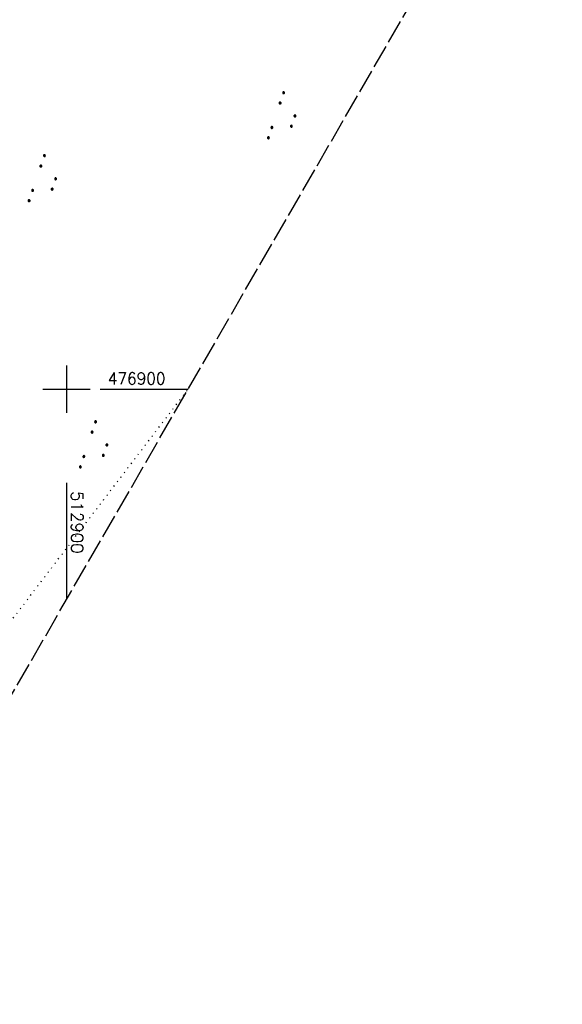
# Model space of a CAD drawing. Extents: x 512293 to 513004, y 476235 to 477180.
# Tile 20 of 25: x 512890 to 513004, y 476771 to 476978. Entities that reach past the tile are written whole.
import ezdxf

# ---------------------------------------------------------------- set-up
doc = ezdxf.new("R2010")
doc.units = 0
doc.header["$LTSCALE"] = 10
doc.header["$MEASUREMENT"] = 0
for name, pattern in [('LT00', [0]), ('LT14', [0.6, 0.5, -0.1]), ('PUNKTX2_STR', [0.6, 0.1, -0.5])]:
    doc.linetypes.add(name, pattern=pattern)
doc.layers.get('0').update_dxf_attribs({"linetype": 'LT00'})
doc.layers.add('-BLATT_88-RAND', color=7, linetype='LT14', plot=False)
for name, color, linetype in [('DFK_NUTZUNG', 250, 'LT00'), ('DFK_NUTZUNGSGRENZE', 70, 'PUNKTX2_STR'), ('V88_RASTER', 250, 'LT00')]:
    doc.layers.add(name, color=color, linetype=linetype)
doc.styles.get("Standard").update_dxf_attribs({"font": 'romans.shx'})

# ---------------------------------------------------------------- blocks, each defined once
blk = doc.blocks.new('SYMB7111')
at = {"color": 0, "linetype": 'ByBlock'}
for p, q in [((-0.125, 0.172895), (-0.125, 0.207105)), ((-0.12, 0.209164), (-0.12, 0.170836)), ((-0.115, 0.170204), (-0.115, 0.209796)), ((-0.11, 0.209164), (-0.11, 0.170836)), ((-0.105, 0.172895), (-0.105, 0.207105)), ((0.105, 0.172895), (0.105, 0.207105)), ((0.11, 0.209164), (0.11, 0.170836)), ((0.115, 0.170204), (0.115, 0.209796)), ((0.12, 0.209164), (0.12, 0.170836)), ((0.125, 0.172895), (0.125, 0.207105)), ((-0.13, 0.202919), (-0.13, 0.177081)), ((-0.1, 0.202919), (-0.1, 0.177081)), ((-0.095, 0.189874), (-0.095, 0.190146)), ((0.1, 0.202919), (0.1, 0.177081)), ((0.13, 0.202919), (0.13, 0.177081)), ((0.135, 0.189874), (0.135, 0.190146)), ((-0.515, -0.177081), (-0.515, -0.202919)), ((-0.51, -0.207105), (-0.51, -0.172895)), ((-0.505, -0.170836), (-0.505, -0.209164)), ((-0.5, -0.209796), (-0.5, -0.170204)), ((-0.495, -0.170836), (-0.495, -0.209164)), ((-0.49, -0.207105), (-0.49, -0.172895)), ((-0.485, -0.177081), (-0.485, -0.202919)), ((-0.48, -0.190126), (-0.48, -0.189854)), ((-0.285, -0.177081), (-0.285, -0.202919)), ((-0.28, -0.207105), (-0.28, -0.172895)), ((-0.275, -0.170836), (-0.275, -0.209164)), ((-0.27, -0.209796), (-0.27, -0.170204)), ((-0.265, -0.170836), (-0.265, -0.209164)), ((-0.26, -0.207105), (-0.26, -0.172895)), ((-0.255, -0.177081), (-0.255, -0.202919)), ((-0.25, -0.190126), (-0.25, -0.189854)), ((0.255, -0.177081), (0.255, -0.202919)), ((0.26, -0.207105), (0.26, -0.172895)), ((0.265, -0.170836), (0.265, -0.209164)), ((0.27, -0.209796), (0.27, -0.170204)), ((0.275, -0.170836), (0.275, -0.209164)), ((0.28, -0.207105), (0.28, -0.172895)), ((0.285, -0.177081), (0.285, -0.202919)), ((0.29, -0.190126), (0.29, -0.189854)), ((0.485, -0.177081), (0.485, -0.202919)), ((0.49, -0.207105), (0.49, -0.172895)), ((0.495, -0.170836), (0.495, -0.209164)), ((0.5, -0.209796), (0.5, -0.170204)), ((0.505, -0.170836), (0.505, -0.209164)), ((0.51, -0.207105), (0.51, -0.172895)), ((0.515, -0.177081), (0.515, -0.202919)), ((0.52, -0.190126), (0.52, -0.189854))]:
    blk.add_line(p, q, dxfattribs=at)
for points in [[(-0.095, 0.19), (-0.096981, 0.198678), (-0.10253, 0.205637), (-0.11055, 0.209499), (-0.11945, 0.209499), (-0.12747, 0.205637), (-0.133019, 0.198678), (-0.135, 0.19), (-0.133019, 0.181322), (-0.12747, 0.174363), (-0.11945, 0.170501), (-0.11055, 0.170501), (-0.10253, 0.174363), (-0.096981, 0.181322), (-0.095, 0.19)], [(0.135, 0.19), (0.133019, 0.198678), (0.12747, 0.205637), (0.11945, 0.209499), (0.11055, 0.209499), (0.10253, 0.205637), (0.096981, 0.198678), (0.095, 0.19), (0.096981, 0.181322), (0.10253, 0.174363), (0.11055, 0.170501), (0.11945, 0.170501), (0.12747, 0.174363), (0.133019, 0.181322), (0.135, 0.19)], [(-0.48, -0.19), (-0.481981, -0.181322), (-0.48753, -0.174363), (-0.49555, -0.170501), (-0.50445, -0.170501), (-0.51247, -0.174363), (-0.518019, -0.181322), (-0.52, -0.19), (-0.518019, -0.198678), (-0.51247, -0.205637), (-0.50445, -0.209499), (-0.49555, -0.209499), (-0.48753, -0.205637), (-0.481981, -0.198678), (-0.48, -0.19)], [(-0.25, -0.19), (-0.251981, -0.181322), (-0.25753, -0.174363), (-0.26555, -0.170501), (-0.27445, -0.170501), (-0.28247, -0.174363), (-0.288019, -0.181322), (-0.29, -0.19), (-0.288019, -0.198678), (-0.28247, -0.205637), (-0.27445, -0.209499), (-0.26555, -0.209499), (-0.25753, -0.205637), (-0.251981, -0.198678), (-0.25, -0.19)], [(0.29, -0.19), (0.288019, -0.181322), (0.28247, -0.174363), (0.27445, -0.170501), (0.26555, -0.170501), (0.25753, -0.174363), (0.251981, -0.181322), (0.25, -0.19), (0.251981, -0.198678), (0.25753, -0.205637), (0.26555, -0.209499), (0.27445, -0.209499), (0.28247, -0.205637), (0.288019, -0.198678), (0.29, -0.19)], [(0.52, -0.19), (0.518019, -0.181322), (0.51247, -0.174363), (0.50445, -0.170501), (0.49555, -0.170501), (0.48753, -0.174363), (0.481981, -0.181322), (0.48, -0.19), (0.481981, -0.198678), (0.48753, -0.205637), (0.49555, -0.209499), (0.50445, -0.209499), (0.51247, -0.205637), (0.518019, -0.198678), (0.52, -0.19)]]:
    blk.add_lwpolyline(points, dxfattribs=at)

msp = doc.modelspace()

# ---------------------------------------------------------------- linework, layer by layer
at = {"layer": '-BLATT_88-RAND'}
msp.add_lwpolyline([(512755.75, 477179.71), (512292.82, 476378.88), (512541.3, 476235.25), (513004.22, 477036.08), (512755.75, 477179.71)], dxfattribs=at)
at = {"layer": 'DFK_NUTZUNGSGRENZE', "ltscale": 0.2}
msp.add_line((512859.67, 476813.78), (512925.57, 476900.03), dxfattribs=at)
at = {"layer": 'V88_RASTER'}
for p, q in [((512900, 476905), (512900, 476895)), ((512895, 476900), (512905, 476900)), ((512907.06, 476900), (512925.56, 476900)), ((512900, 476880.34), (512900, 476855.79))]:
    msp.add_line(p, q, dxfattribs=at)

# ---------------------------------------------------------------- block references
at = {"layer": 'DFK_NUTZUNG', "yscale": 10, "zscale": 10, "rotation": 251.28826}
for p, xscale in [((512945.84, 476956.93), 10), ((512895.55, 476943.71), 10), ((512906.31, 476887.8), 9.99999999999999)]:
    msp.add_blockref('SYMB7111', p, dxfattribs=dict(at, xscale=xscale))

# ---------------------------------------------------------------- texts
at = {"layer": 'V88_RASTER'}
for s, rotation, width, p in [(' 476900', 359.9978, 0.944, (512907.06, 476901)), (' 512900', 270.0009, 1.021, (512901, 476880.34))]:
    msp.add_text(s, height=2.5, rotation=rotation, dxfattribs=dict(at, width=width)).set_placement(p)

doc.saveas('drawing.dxf')
